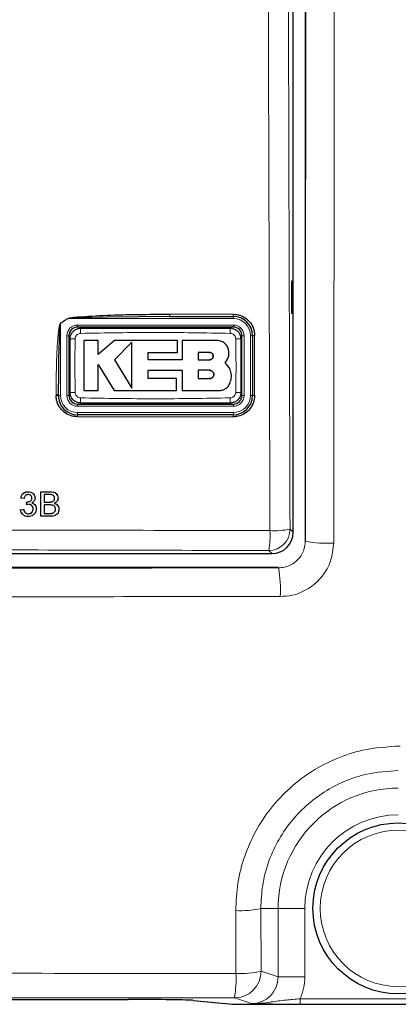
# Model space of a CAD drawing. Header units: millimetres. Extents: x 5 to 418, y 2 to 292.
# Tile 15 of 50: x 120 to 129, y 123 to 146. Entities that reach past the tile are written whole.
import ezdxf

# ---------------------------------------------------------------- set-up
doc = ezdxf.new("R2010")
doc.units = ezdxf.units.MM

msp = doc.modelspace()

# ---------------------------------------------------------------- linework, layer by layer
at = {"color": 7, "linetype": 'Continuous', "lineweight": 25}
for p, q in [((126.3858, 186.1338), (126.3858, 134.0541)), ((126.1086, 134.2558), (126.1086, 168.1652)), ((126.1072, 140.1315), (126.0692, 140.1321)), ((126.0692, 140.1321), (126.0692, 139.3808)), ((126.1072, 139.3814), (126.1072, 140.1315)), ((123.2236, 139.3065), (121.7517, 139.2938)), ((123.2236, 139.3065), (124.7086, 139.3065)), ((126.0692, 139.3808), (126.1072, 139.3814)), ((124.7086, 139.0565), (121.0586, 139.0565)), ((120.8586, 138.8565), (120.8586, 137.4565)), ((121.5418, 138.745), (121.2036, 138.745)), ((121.5418, 138.4171), (121.5418, 138.745)), ((121.9266, 138.745), (121.5418, 138.4171)), ((123.4022, 138.745), (121.9266, 138.745)), ((122.3299, 138.7084), (121.9266, 138.2935)), ((123.4022, 138.4673), (123.4022, 138.745)), ((123.5091, 138.745), (123.5091, 138.2899)), ((124.3224, 138.745), (123.5091, 138.745)), ((124.9086, 137.4565), (124.9086, 138.8565)), ((125.1586, 138.8565), (125.1586, 137.4565)), ((122.7127, 138.4673), (123.4022, 138.4673)), ((122.7127, 138.2899), (122.7127, 138.4673)), ((121.9266, 138.2935), (122.3299, 137.6306)), ((123.5091, 138.2899), (122.7127, 138.2899)), ((124.1517, 138.465), (123.884, 138.465)), ((123.884, 138.465), (123.884, 138.2935)), ((123.884, 138.2935), (124.1517, 138.2935)), ((121.5416, 138.1862), (121.9138, 137.5744)), ((121.5416, 137.5744), (121.5416, 138.1862)), ((122.7129, 138.0478), (123.5091, 138.0478)), ((122.7129, 137.8518), (122.7129, 138.0478)), ((123.5091, 138.0478), (123.5091, 137.5744)), ((123.884, 138.0478), (123.884, 137.8518)), ((124.1517, 138.0478), (123.884, 138.0478)), ((124.6032, 138.1227), (124.5157, 138.231)), ((123.3746, 137.8518), (122.7129, 137.8518)), ((123.3746, 137.5744), (123.3746, 137.8518)), ((123.884, 137.8518), (124.1517, 137.8518)), ((121.2036, 137.5744), (121.5416, 137.5744)), ((121.9138, 137.5744), (123.3746, 137.5744)), ((123.5091, 137.5744), (124.3819, 137.5744)), ((120.6086, 137.4565), (120.6086, 137.4737)), ((121.0586, 137.2565), (124.7086, 137.2565)), ((124.7086, 137.0065), (121.0586, 137.0065)), ((119.7329, 135.0581), (119.7321, 135.0597)), ((119.8066, 135.0507), (119.7329, 135.0581)), ((119.9014, 135.2052), (119.9005, 135.2068)), ((119.9908, 135.0569), (119.9899, 135.0585)), ((120.0477, 135.1255), (120.0468, 135.1273)), ((120.1961, 134.6315), (120.1974, 135.2052)), ((120.1974, 135.2052), (120.1966, 135.2068)), ((120.1974, 135.2052), (120.4126, 135.2052)), ((120.2783, 135.139), (120.2779, 134.9625)), ((120.3878, 135.139), (120.2783, 135.139)), ((120.5212, 135.0493), (120.5203, 135.051)), ((120.5852, 135.124), (120.5842, 135.1258)), ((119.7249, 134.7859), (119.7241, 134.7875)), ((119.7249, 134.7859), (119.7986, 134.7933)), ((119.7986, 134.7933), (119.7978, 134.7949)), ((119.8645, 134.9036), (119.8636, 134.9052)), ((119.8645, 134.9036), (119.8722, 134.9698)), ((119.8722, 134.9698), (119.8714, 134.9714)), ((119.8828, 134.969), (119.882, 134.9706)), ((120.0197, 134.8046), (120.0188, 134.8062)), ((120.076, 134.8795), (120.0751, 134.8813)), ((120.2777, 134.8963), (120.2773, 134.6977)), ((120.4043, 134.8963), (120.2777, 134.8963)), ((120.2779, 134.9625), (120.3963, 134.9625)), ((120.4654, 134.9692), (120.4645, 134.9709)), ((120.5427, 134.797), (120.5418, 134.7986)), ((120.6082, 134.8624), (120.6072, 134.8642)), ((119.7444, 134.7164), (119.7454, 134.7146)), ((119.9061, 134.6903), (119.9053, 134.6919)), ((120.1961, 134.6315), (120.1952, 134.6331)), ((120.4118, 134.6315), (120.1961, 134.6315)), ((120.2773, 134.6977), (120.4132, 134.6977)), ((120.4624, 134.7004), (120.4615, 134.702)), ((96.6079, 133.7565), (125.6092, 133.7565)), ((125.7609, 133.4292), (96.4562, 133.4292)), ((92.1449, 123.3252), (122.2472, 123.3252)), ((123.7687, 123.303), (124.689, 123.2119)), ((123.7736, 123.3028), (123.7687, 123.303)), ((124.6939, 123.2117), (130.18, 123.2117))]:
    msp.add_line(p, q, dxfattribs=at)
at = {"color": 7, "linetype": 'Continuous', "lineweight": 18}
for p, q in [((120.8308, 139.2565), (120.6586, 139.1459)), ((124.7086, 139.2565), (120.8308, 139.2565)), ((123.2212, 139.3595), (124.7058, 139.3595)), ((124.7086, 139.2565), (124.7086, 139.3065)), ((120.6586, 139.1459), (120.6586, 137.4565)), ((121.0586, 139.1065), (121.0586, 139.0565)), ((121.0586, 139.1065), (124.7086, 139.1065)), ((124.7086, 139.1065), (124.7086, 139.0565)), ((120.8086, 138.8565), (120.8586, 138.8565)), ((120.8086, 137.4565), (120.8086, 138.8565)), ((124.9086, 138.8565), (124.9586, 138.8565)), ((124.9586, 138.8565), (124.9586, 137.4565)), ((125.1086, 137.4565), (125.1086, 138.8565)), ((125.1086, 138.8565), (125.1586, 138.8565)), ((120.5566, 137.4596), (120.5566, 137.4769)), ((120.6586, 137.4565), (120.6086, 137.4565)), ((120.8086, 137.4565), (120.8586, 137.4565)), ((124.9086, 137.4565), (124.9586, 137.4565)), ((125.1086, 137.4565), (125.1586, 137.4565)), ((121.0586, 137.2565), (121.0586, 137.2065)), ((124.7086, 137.2065), (121.0586, 137.2065)), ((124.7086, 137.2565), (124.7086, 137.2065)), ((124.7058, 136.9596), (121.0565, 136.9596)), ((121.0586, 137.0565), (124.7086, 137.0565)), ((121.0586, 137.0565), (121.0586, 137.0065)), ((124.7086, 137.0565), (124.7086, 137.0065)), ((120.4126, 135.2052), (120.4117, 135.2068)), ((120.3963, 134.9625), (120.3955, 134.9641)), ((120.4132, 134.6977), (120.4123, 134.6993)), ((126.0357, 134.3286), (126.1086, 134.2558)), ((126.3858, 134.0541), (126.3915, 134.0484)), ((125.6092, 133.7565), (125.5364, 133.8293)), ((125.7664, 133.4237), (125.7609, 133.4292)), ((125.3514, 125.4565), (125.3578, 123.9853)), ((125.3514, 125.4565), (125.7573, 125.4565)), ((125.7573, 123.8522), (125.7573, 125.4565)), ((125.7573, 125.4565), (126.3814, 125.4565)), ((126.3814, 125.4565), (126.3814, 123.8522)), ((125.3578, 123.9853), (125.7573, 123.8522)), ((125.7573, 123.8522), (126.3814, 123.8522)), ((123.7736, 123.3028), (124.6939, 123.2117)), ((125.1308, 123.2281), (124.7337, 123.3604)), ((126.2716, 123.2152), (126.2716, 123.3402)), ((126.2716, 123.3402), (130.1695, 123.3402)), ((124.6939, 123.2117), (124.689, 123.2119)), ((130.1695, 123.2152), (126.2716, 123.2152))]:
    msp.add_line(p, q, dxfattribs=at)
at = {"color": 7, "linetype": 'Continuous', "lineweight": 18, "flags": 128}
msp.add_lwpolyline([(120.6586, 139.1459), (120.6583, 139.1463), (120.6581, 139.1467), (120.6578, 139.1471), (120.6576, 139.1475), (120.6573, 139.1478), (120.6571, 139.1482), (120.6569, 139.1486), (120.6566, 139.149)], dxfattribs=at)
at = {"color": 7, "linetype": 'Continuous', "lineweight": 25}
msp.add_circle((128.5711, 125.4565), 2, dxfattribs=at)
at = {"color": 7, "linetype": 'Continuous', "lineweight": 18}
msp.add_circle((128.5711, 125.4565), 1.8293, dxfattribs=at)
for centre, radius, start, end in [((121.4166, 139.6381), 0.6992, 212.78159, 213.07838), ((123.4982, 139.3457), 0.2774, 177.15593, 188.13756), ((124.9529, 139.3457), 0.2475, 176.81477, 189.12925), ((124.7086, 138.8565), 0.4, 0, 90), ((121.0586, 138.8565), 0.25, 90, 180), ((122.6447, 138.9406), 1.5139, 176.56101, 181.10651), ((123.1265, 138.9407), 1.5098, 358.88913, 3.44689), ((124.7086, 138.8565), 0.25, 0, 90), ((120.9745, 137.3318), 1.4525, 88.84696, 93.58965), ((124.7926, 137.332), 1.4523, 86.41009, 91.15314), ((125.1944, 138.6689), 0.191, 86.61086, 100.82194), ((120.5699, 137.2655), 0.2118, 79.47178, 93.5801), ((120.5699, 137.2493), 0.2107, 79.43667, 93.61521), ((121.0586, 137.4565), 0.4, 180, 270), ((121.0586, 137.4565), 0.25, 180, 270), ((120.9745, 138.9809), 1.4523, 266.41019, 271.15312), ((122.6442, 137.3723), 1.5134, 178.89461, 183.44142), ((123.1264, 137.3722), 1.5099, 356.55328, 1.11069), ((124.7086, 137.4565), 0.4, 270, 0), ((124.7086, 137.4565), 0.25, 270, 0), ((124.7926, 138.9809), 1.4523, 268.8468, 273.5899), ((125.1944, 137.2744), 0.1856, 86.51119, 101.138), ((121.3411, 136.9708), 0.2847, 172.81527, 182.2543), ((124.9153, 136.9708), 0.2098, 170.21451, 183.04508), ((125.5348, 134.3302), 0.5009, 270.18195, 359.81762), ((125.6621, 136.2541), 1.9614, 267.18392, 280.98189), ((123.3577, 134.2001), 2.2101, 350.33988, 2.46101), ((126.8909, 136.5379), 2.5391, 258.65791, 273.76261), ((122.8465, 132.9222), 2.9627, 356.73735, 9.74397), ((128.5711, 125.4565), 2.8138, 90, 180), ((128.5711, 125.4565), 2.1897, 90, 180), ((124.8831, 127.4364), 2.0345, 266.60169, 283.30651), ((124.7326, 123.9856), 0.6252, 270.09588, 359.97384), ((124.8895, 125.9198), 1.9904, 266.52831, 283.60879), ((122.1861, 123.8047), 2.586, 350.10526, 2.84371)]:
    msp.add_arc(centre, radius, start, end, dxfattribs=at)
at = {"color": 7, "linetype": 'Continuous', "lineweight": 25}
for centre, radius, start, end in [((124.7086, 138.8565), 0.45, 0, 90), ((121.0586, 138.8565), 0.2, 90, 180), ((124.7086, 138.8565), 0.2, 0, 90), ((121.0586, 137.4565), 0.45, 180, 270), ((121.0586, 137.4565), 0.2, 180, 270), ((124.7086, 137.4565), 0.45, 270, 0), ((124.7086, 137.4565), 0.2, 270, 0), ((124.6939, 123.2617), 0.05, 264.34656, 270)]:
    msp.add_arc(centre, radius, start, end, dxfattribs=at)
for centre, major_axis, ratio, start_param, end_param in [((125.6079, 134.2571), (0.3545, -0.3545), 0.9972647, 5.4991567, 7.0672139), ((122.2472, 123.2981), (1.55, 0), 0.0174551, 0.1745329, 1.5707963)]:
    msp.add_ellipse(centre, major_axis=major_axis, ratio=ratio, start_param=start_param, end_param=end_param, dxfattribs=at)
at = {"color": 7, "linetype": 'Continuous', "lineweight": 18}
for major_axis, ratio, start_param in [((0.5957, -0.1984), 0.9954497, 5.0343527), ((1.1878, -0.3956), 0.9984779, 6.182178)]:
    msp.add_ellipse((125.1297, 123.8534), major_axis=major_axis, ratio=ratio, start_param=start_param, end_param=6.6042357, dxfattribs=at)
for points, knots in [([(125.5657, 134.295), (125.5645, 134.6276), (125.5587, 136.2905), (125.5354, 143.2767), (125.5081, 153.2549), (125.4939, 161.908), (125.4885, 165.23)], [0, 0, 0, 0, 0.0322875, 0.1614381, 0.6780667, 1, 1, 1, 1]), ([(125.9587, 165.2437), (125.9675, 160.0885), (125.9851, 149.7761), (126.0188, 139.4785), (126.0357, 134.3286)], [0, 0, 0, 0, 0.49989975, 1, 1, 1, 1]), ([(126.3915, 134.0484), (126.3934, 135.5909), (126.3995, 140.6875), (126.4101, 151.0744), (126.4158, 159.9266), (126.4191, 165.2185)], [0, 0, 0, 0, 0.14861283, 0.49103234, 1, 1, 1, 1]), ([(127.0856, 165.1994), (127.0821, 159.9032), (127.0763, 151.0439), (127.0656, 140.6487), (127.0594, 135.548), (127.0575, 134.0043)], [0, 0, 0, 0, 0.5089682, 0.8513872, 1, 1, 1, 1]), ([(120.6566, 139.149), (120.6847, 139.1669), (120.7423, 139.2035), (120.7995, 139.2406), (120.8288, 139.2595)], [0, 0, 0, 0, 0.4887659, 1, 1, 1, 1]), ([(121.7517, 139.2938), (121.5194, 139.2875), (121.2293, 139.2796), (120.9214, 139.2706), (120.8474, 139.2591), (120.8308, 139.2565)], [0, 0, 0, 0, 0.756532, 0.9451318, 1, 1, 1, 1]), ([(120.5566, 137.4769), (120.5568, 137.5434), (120.5577, 137.8761), (120.5673, 138.3001), (120.5904, 138.7125), (120.6052, 138.8922), (120.6179, 139.0007), (120.628, 139.0657), (120.6377, 139.1087), (120.6449, 139.1344), (120.6537, 139.1469), (120.6561, 139.1486), (120.6566, 139.149)], [0, 0, 0, 0, 0.1187922, 0.594047, 0.7569481, 0.8560513, 0.915925, 0.951867, 0.9733065, 0.9948414, 0.9987739, 1, 1, 1, 1]), ([(124.636, 138.9114), (124.052, 138.9215), (122.8837, 138.9417), (121.7154, 138.9215), (121.1311, 138.9114)], [0, 0, 0, 0, 0.4998953, 1, 1, 1, 1]), ([(121.0037, 138.784), (121.0009, 138.6209), (120.9938, 138.2026), (120.9999, 137.7842), (121.0037, 137.5289)], [0, 0, 0, 0, 0.389867, 1, 1, 1, 1]), ([(121.1311, 138.9114), (121.117, 138.9098), (121.0886, 138.9065), (121.0509, 138.8843), (121.0221, 138.8522), (121.0065, 138.8168), (121.0045, 138.7933), (121.0037, 138.784)], [0, 0, 0, 0, 0.213405, 0.4285934, 0.6443262, 0.8592606, 1, 1, 1, 1]), ([(124.7634, 138.784), (124.7618, 138.7982), (124.7585, 138.8266), (124.7362, 138.8643), (124.7041, 138.893), (124.6687, 138.9087), (124.6453, 138.9106), (124.636, 138.9114)], [0, 0, 0, 0, 0.21382906, 0.42920804, 0.64492819, 0.85964693, 1, 1, 1, 1]), ([(124.7634, 137.5289), (124.7662, 137.692), (124.7734, 138.1103), (124.7672, 138.5287), (124.7634, 138.784)], [0, 0, 0, 0, 0.389867, 1, 1, 1, 1]), ([(125.2057, 138.8595), (125.2057, 138.8262), (125.2057, 138.6599), (125.2057, 138.1932), (125.2057, 137.7599), (125.2057, 137.4596)], [0, 0, 0, 0, 0.0712921, 0.3564719, 1, 1, 1, 1]), ([(121.0037, 137.5289), (121.0054, 137.5147), (121.0087, 137.4863), (121.0309, 137.4486), (121.063, 137.4199), (121.0984, 137.4042), (121.1218, 137.4023), (121.1311, 137.4015)], [0, 0, 0, 0, 0.2138648, 0.429207, 0.6449276, 0.8596466, 1, 1, 1, 1]), ([(121.1311, 137.4015), (121.7151, 137.3914), (122.8834, 137.3712), (124.0517, 137.3914), (124.636, 137.4015)], [0, 0, 0, 0, 0.4998948, 1, 1, 1, 1]), ([(124.636, 137.4015), (124.6501, 137.4031), (124.6785, 137.4064), (124.7162, 137.4286), (124.745, 137.4607), (124.7606, 137.4961), (124.7626, 137.5196), (124.7634, 137.5289)], [0, 0, 0, 0, 0.2133862, 0.4285903, 0.6442986, 0.8592612, 1, 1, 1, 1]), ([(96.6514, 134.295), (96.9842, 134.2961), (98.6481, 134.3011), (102.9788, 134.3116), (109.6484, 134.3192), (117.6269, 134.3157), (122.929, 134.3019), (125.5657, 134.295)], [0, 0, 0, 0, 0.03456624, 0.17283555, 0.44954959, 0.72626362, 1, 1, 1, 1]), ([(126.3915, 134.0484), (126.3845, 133.9784), (126.3705, 133.8385), (126.2627, 133.6513), (126.1043, 133.5099), (125.9287, 133.4347), (125.8127, 133.4268), (125.7664, 133.4237)], [0, 0, 0, 0, 0.2149966, 0.4295523, 0.6436035, 0.8576242, 1, 1, 1, 1]), ([(125.8044, 132.7536), (125.8973, 132.7599), (126.1301, 132.7755), (126.4821, 132.926), (126.7996, 133.2087), (127.0156, 133.5832), (127.0435, 133.8639), (127.0575, 134.0043)], [0, 0, 0, 0, 0.1423746, 0.3566574, 0.5710044, 0.7855463, 1, 1, 1, 1]), ([(125.5364, 133.8293), (123.1375, 133.8356), (118.3398, 133.8484), (111.1254, 133.8532), (103.9025, 133.8484), (99.088, 133.8357), (96.6807, 133.8293)], [0, 0, 0, 0, 0.2495637, 0.4991275, 0.7495638, 1, 1, 1, 1]), ([(96.4496, 133.4226), (98.8901, 133.4206), (103.7731, 133.4164), (111.106, 133.4151), (118.441, 133.4169), (123.3239, 133.4214), (125.7664, 133.4237)], [0, 0, 0, 0, 0.24987021, 0.49995668, 0.74987016, 1, 1, 1, 1]), ([(125.8044, 132.7536), (123.3579, 132.7513), (118.4628, 132.7468), (111.2148, 132.7449), (103.8615, 132.7462), (98.9661, 132.7504), (96.4142, 132.7526)], [0, 0, 0, 0, 0.2499135, 0.50004333, 0.7393764, 1, 1, 1, 1]), ([(124.7625, 125.4054), (124.7723, 125.6206), (124.7919, 126.0509), (124.9566, 126.6798), (125.2192, 127.2727), (125.5779, 127.814), (126.023, 128.2854), (126.5385, 128.6772), (127.1125, 128.9726), (127.8058, 129.2054), (128.3181, 129.237), (128.616, 129.2554)], [0, 0, 0, 0, 0.1067916, 0.2135793, 0.3204294, 0.4272763, 0.5337501, 0.6402234, 0.7463878, 0.8525546, 1, 1, 1, 1]), ([(128.5711, 128.6792), (128.3222, 128.6639), (127.8941, 128.6378), (127.3144, 128.4431), (126.8345, 128.1958), (126.4036, 127.8677), (126.0315, 127.4729), (125.7319, 127.0197), (125.5128, 126.5231), (125.3754, 125.9966), (125.3594, 125.6365), (125.3514, 125.4565)], [0, 0, 0, 0, 0.1473625, 0.2534465, 0.3595277, 0.4659544, 0.5723822, 0.6792691, 0.7861603, 0.8930779, 1, 1, 1, 1]), ([(124.7689, 123.933), (124.7671, 124.3482), (124.765, 124.839), (124.7628, 125.3298), (124.7625, 125.4054)], [0, 0, 0, 0, 0.8460365, 1, 1, 1, 1]), ([(93.1909, 123.9295), (95.8654, 123.9323), (101.2172, 123.9379), (108.7216, 123.9403), (116.5763, 123.9396), (121.743, 123.9355), (124.7689, 123.933)], [0, 0, 0, 0, 0.2543634, 0.5089908, 0.7124422, 1, 1, 1, 1]), ([(124.7337, 123.3604), (122.1582, 123.3625), (117.0048, 123.3668), (109.1721, 123.3679), (101.2434, 123.3653), (95.9049, 123.3596), (93.2343, 123.3568)], [0, 0, 0, 0, 0.2453862, 0.4910097, 0.7453727, 1, 1, 1, 1]), ([(125.1308, 123.2281), (125.1315, 123.2281), (125.1999, 123.2273), (125.3519, 123.2336), (125.6098, 123.2683), (125.9138, 123.3114), (126.1594, 123.3312), (126.2716, 123.3402)], [0, 0, 0, 0, 0.0019054, 0.1998431, 0.443083, 0.7457773, 1, 1, 1, 1]), ([(126.2716, 123.2152), (126.1435, 123.2155), (125.8707, 123.2161), (125.4748, 123.2209), (125.2556, 123.2254), (125.1314, 123.2281), (125.1308, 123.2281)], [0, 0, 0, 0, 0.2728459, 0.5808389, 0.9980465, 1, 1, 1, 1])]:
    msp.add_open_spline(points, degree=3, knots=knots, dxfattribs=at)
at = {"color": 7, "linetype": 'Continuous', "lineweight": 25}
for points, knots in [([(120.8288, 139.2595), (120.8454, 139.2647), (120.9177, 139.2874), (121.2281, 139.3061), (122.0057, 139.3545), (122.7299, 139.3574), (123.2212, 139.3595)], [0, 0, 0, 0, 0.02174563, 0.09465934, 0.38587755, 1, 1, 1, 1]), ([(124.7058, 139.3595), (124.7621, 139.3539), (124.8747, 139.3428), (125.0246, 139.2564), (125.1377, 139.1292), (125.1973, 138.9886), (125.2033, 138.8959), (125.2057, 138.8595)], [0, 0, 0, 0, 0.2148571, 0.4297057, 0.6450154, 0.8605873, 1, 1, 1, 1]), ([(120.6586, 139.1459), (120.6583, 139.1455), (120.6569, 139.1436), (120.6526, 139.1303), (120.6491, 139.1054), (120.6442, 139.0624), (120.6392, 138.9975), (120.6328, 138.889), (120.6254, 138.7093), (120.6139, 138.2967), (120.6091, 137.8729), (120.6086, 137.5403), (120.6086, 137.4737)], [0, 0, 0, 0, 0.0008963, 0.0042184, 0.0248092, 0.0459386, 0.081659, 0.1414393, 0.2406416, 0.4039342, 0.8807869, 1, 1, 1, 1]), ([(120.8836, 138.7815), (120.8848, 138.7999), (120.8878, 138.8464), (120.9178, 138.9167), (120.9744, 138.9801), (121.0493, 139.0232), (121.1055, 139.0287), (121.1336, 139.0315)], [0, 0, 0, 0, 0.14146617, 0.35611594, 0.57075295, 0.78538636, 1, 1, 1, 1]), ([(121.1336, 139.0315), (121.717, 139.0315), (122.8837, 139.0315), (124.0503, 139.0315), (124.6336, 139.0315)], [0, 0, 0, 0, 0.5001054, 1, 1, 1, 1]), ([(124.6336, 139.0315), (124.652, 139.0302), (124.6985, 139.0272), (124.7688, 138.9972), (124.8322, 138.9407), (124.8753, 138.8657), (124.8808, 138.8096), (124.8836, 138.7815)], [0, 0, 0, 0, 0.1414267, 0.3560688, 0.5707307, 0.7853739, 1, 1, 1, 1]), ([(120.8836, 137.5314), (120.8836, 137.7857), (120.8836, 138.2023), (120.8836, 138.619), (120.8836, 138.7815)], [0, 0, 0, 0, 0.6100813, 1, 1, 1, 1]), ([(121.2036, 138.745), (121.2036, 138.5911), (121.2036, 138.201), (121.2036, 137.8107), (121.2036, 137.5744)], [0, 0, 0, 0, 0.3944626, 1, 1, 1, 1]), ([(122.3299, 137.6306), (122.3299, 137.7839), (122.3299, 138.1426), (122.3299, 138.5023), (122.3299, 138.7084)], [0, 0, 0, 0, 0.4272592, 1, 1, 1, 1]), ([(124.6032, 138.4641), (124.6001, 138.4957), (124.5939, 138.5588), (124.5456, 138.6429), (124.4744, 138.7064), (124.3954, 138.7402), (124.3432, 138.7436), (124.3224, 138.745)], [0, 0, 0, 0, 0.214511, 0.429016, 0.6435825, 0.8581852, 1, 1, 1, 1]), ([(124.8836, 138.7815), (124.8836, 138.5272), (124.8836, 138.1106), (124.8836, 137.6939), (124.8836, 137.5314)], [0, 0, 0, 0, 0.6100753, 1, 1, 1, 1]), ([(124.1517, 138.2935), (124.1614, 138.2944), (124.1808, 138.2963), (124.2065, 138.3112), (124.226, 138.3331), (124.2371, 138.3604), (124.2385, 138.3898), (124.2301, 138.418), (124.2129, 138.4417), (124.1889, 138.4583), (124.1672, 138.4646), (124.1547, 138.465), (124.1517, 138.465)], [0, 0, 0, 0, 0.1079117, 0.2158255, 0.3237561, 0.4315365, 0.5390764, 0.6463212, 0.7533509, 0.8602744, 0.9672282, 1, 1, 1, 1]), ([(124.1517, 138.465), (124.1614, 138.4641), (124.1806, 138.4622), (124.2063, 138.4475), (124.2258, 138.4257), (124.237, 138.3986), (124.2386, 138.3694), (124.2305, 138.3412), (124.2134, 138.3173), (124.1895, 138.3004), (124.1675, 138.294), (124.1548, 138.2936), (124.1517, 138.2935)], [0, 0, 0, 0, 0.1071964, 0.2144165, 0.3214244, 0.4283302, 0.5353253, 0.6424673, 0.7498972, 0.8575966, 0.9654882, 1, 1, 1, 1]), ([(124.5157, 138.231), (124.5371, 138.257), (124.58, 138.3089), (124.6042, 138.3938), (124.6035, 138.4457), (124.6032, 138.4641)], [0, 0, 0, 0, 0.3920941, 0.7842192, 1, 1, 1, 1]), ([(124.1517, 137.8518), (124.1627, 137.8529), (124.1848, 137.855), (124.2141, 137.8719), (124.2364, 137.8967), (124.2491, 137.9277), (124.251, 137.9611), (124.2417, 137.9933), (124.2222, 138.0206), (124.1948, 138.0399), (124.1698, 138.0472), (124.1553, 138.0477), (124.1517, 138.0478)], [0, 0, 0, 0, 0.1072285, 0.2144695, 0.3215331, 0.4284781, 0.5354672, 0.6425974, 0.7499741, 0.857625, 0.9654861, 1, 1, 1, 1]), ([(124.1517, 138.0478), (124.1628, 138.0467), (124.1849, 138.0445), (124.2143, 138.0275), (124.2366, 138.0025), (124.2493, 137.9713), (124.2509, 137.9378), (124.2413, 137.9056), (124.2217, 137.8785), (124.1942, 137.8594), (124.1694, 137.8523), (124.1551, 137.8519), (124.1517, 137.8518)], [0, 0, 0, 0, 0.1079203, 0.2158354, 0.3237394, 0.4314931, 0.5389571, 0.646188, 0.7532317, 0.8601746, 0.9671745, 1, 1, 1, 1]), ([(124.6228, 137.7361), (124.6383, 137.7793), (124.6692, 137.8658), (124.6606, 138.0043), (124.6219, 138.0841), (124.6032, 138.1227)], [0, 0, 0, 0, 0.3405994, 0.681218, 1, 1, 1, 1]), ([(124.3819, 137.5744), (124.4112, 137.5773), (124.4697, 137.583), (124.5473, 137.6279), (124.5977, 137.6828), (124.6165, 137.7227), (124.6228, 137.7361)], [0, 0, 0, 0, 0.2849717, 0.5699435, 0.8549599, 1, 1, 1, 1]), ([(121.0565, 136.9596), (121.0003, 136.9652), (120.8878, 136.9762), (120.738, 137.0625), (120.6249, 137.1895), (120.5651, 137.3301), (120.559, 137.4229), (120.5566, 137.4596)], [0, 0, 0, 0, 0.2145891, 0.4291683, 0.6441594, 0.8595214, 1, 1, 1, 1]), ([(121.1336, 137.2815), (121.1151, 137.2827), (121.0686, 137.2857), (120.9983, 137.3157), (120.9349, 137.3723), (120.8918, 137.4472), (120.8863, 137.5034), (120.8836, 137.5314)], [0, 0, 0, 0, 0.14142691, 0.35606924, 0.57072775, 0.78537357, 1, 1, 1, 1]), ([(124.8836, 137.5314), (124.8823, 137.513), (124.8793, 137.4665), (124.8493, 137.3962), (124.7927, 137.3328), (124.7178, 137.2897), (124.6616, 137.2842), (124.6336, 137.2815)], [0, 0, 0, 0, 0.1414663, 0.3561163, 0.5707567, 0.7853862, 1, 1, 1, 1]), ([(125.2057, 137.4596), (125.2002, 137.4035), (125.1892, 137.2913), (125.1032, 137.1416), (124.9768, 137.0286), (124.8362, 136.9683), (124.7431, 136.9621), (124.7058, 136.9596)], [0, 0, 0, 0, 0.2145212, 0.4290535, 0.6431263, 0.8569318, 1, 1, 1, 1]), ([(124.6336, 137.2815), (124.0501, 137.2815), (122.8834, 137.2815), (121.7168, 137.2815), (121.1336, 137.2815)], [0, 0, 0, 0, 0.5001043, 1, 1, 1, 1]), ([(119.7321, 135.0597), (119.7378, 135.082), (119.7492, 135.1266), (119.7926, 135.1763), (119.8464, 135.2031), (119.8824, 135.2056), (119.9005, 135.2068)], [0, 0, 0, 0, 0.2802579, 0.5595191, 0.7795914, 1, 1, 1, 1]), ([(119.7329, 135.0581), (119.7387, 135.0804), (119.7501, 135.1249), (119.7935, 135.1746), (119.8472, 135.2015), (119.8833, 135.2039), (119.9014, 135.2052)], [0, 0, 0, 0, 0.2802575, 0.5595129, 0.7795917, 1, 1, 1, 1]), ([(119.9035, 135.139), (119.8899, 135.1378), (119.8629, 135.1353), (119.831, 135.1122), (119.8134, 135.0818), (119.8089, 135.0611), (119.8066, 135.0507)], [0, 0, 0, 0, 0.2800109, 0.5591513, 0.7793261, 1, 1, 1, 1]), ([(119.8828, 134.969), (119.8974, 134.9703), (119.9265, 134.9729), (119.9641, 134.9912), (119.9881, 135.0223), (119.9899, 135.0454), (119.9908, 135.0569)], [0, 0, 0, 0, 0.2806719, 0.5609309, 0.7800612, 1, 1, 1, 1]), ([(119.9005, 135.2068), (119.9231, 135.2045), (119.9682, 135.1997), (120.0216, 135.1685), (120.0388, 135.1374), (120.045, 135.1262)], [0, 0, 0, 0, 0.391009, 0.7812843, 1, 1, 1, 1]), ([(119.9014, 135.2052), (119.9242, 135.2029), (119.9697, 135.1983), (120.025, 135.163), (120.0583, 135.113), (120.0624, 135.0772), (120.0645, 135.0593)], [0, 0, 0, 0, 0.2801838, 0.5598566, 0.7800202, 1, 1, 1, 1]), ([(119.9908, 135.0569), (119.9894, 135.0695), (119.9866, 135.0947), (119.9624, 135.1222), (119.9332, 135.1369), (119.9134, 135.1383), (119.9035, 135.139)], [0, 0, 0, 0, 0.2794641, 0.55896, 0.7792422, 1, 1, 1, 1]), ([(119.9899, 135.0586), (119.9898, 135.072), (119.9897, 135.0862), (119.981, 135.0963), (119.9805, 135.0969)], [0, 0, 0, 0, 0.939526, 1, 1, 1, 1]), ([(120.0645, 135.0593), (120.0631, 135.0457), (120.0605, 135.0184), (120.0354, 134.9744), (120.0046, 134.9565), (119.9858, 134.9456)], [0, 0, 0, 0, 0.2805203, 0.5610004, 1, 1, 1, 1]), ([(120.5212, 135.0493), (120.5195, 135.0649), (120.517, 135.0884), (120.4995, 135.1147), (120.4605, 135.1417), (120.4201, 135.1402), (120.3878, 135.139)], [0, 0, 0, 0, 0.2495062, 0.3750152, 0.5002441, 1, 1, 1, 1]), ([(120.4117, 135.2068), (120.437, 135.2059), (120.4874, 135.2041), (120.553, 135.1753), (120.5744, 135.1391), (120.5828, 135.1248)], [0, 0, 0, 0, 0.37937947, 0.75577403, 1, 1, 1, 1]), ([(120.4126, 135.2052), (120.4381, 135.2043), (120.4889, 135.2027), (120.5552, 135.1711), (120.5945, 135.1161), (120.5997, 135.0763), (120.6023, 135.0565)], [0, 0, 0, 0, 0.2811203, 0.5600226, 0.7801041, 1, 1, 1, 1]), ([(120.4645, 134.9709), (120.4737, 134.9746), (120.492, 134.982), (120.516, 135.0099), (120.5187, 135.0354), (120.5203, 135.051)], [0, 0, 0, 0, 0.2808621, 0.5610722, 1, 1, 1, 1]), ([(120.4654, 134.9692), (120.4746, 134.9729), (120.4929, 134.9803), (120.5169, 135.0082), (120.5196, 135.0337), (120.5212, 135.0493)], [0, 0, 0, 0, 0.28086504, 0.5610655, 1, 1, 1, 1]), ([(120.6023, 135.0565), (120.6006, 135.0417), (120.5973, 135.012), (120.5694, 134.9647), (120.5361, 134.945), (120.5157, 134.933)], [0, 0, 0, 0, 0.2803526, 0.5608015, 1, 1, 1, 1]), ([(119.746, 134.7175), (119.743, 134.7219), (119.729, 134.7424), (119.7262, 134.7677), (119.724, 134.7876)], [0, 0, 0, 0, 0.2122658, 1, 1, 1, 1]), ([(119.9033, 134.6241), (119.8783, 134.6264), (119.8282, 134.6309), (119.7702, 134.6734), (119.7346, 134.7278), (119.7282, 134.7665), (119.7249, 134.7859)], [0, 0, 0, 0, 0.27990738, 0.55925477, 0.77948157, 1, 1, 1, 1]), ([(119.7986, 134.7933), (119.8024, 134.7784), (119.8098, 134.7488), (119.8338, 134.7118), (119.8699, 134.6927), (119.894, 134.6911), (119.9061, 134.6903)], [0, 0, 0, 0, 0.2808538, 0.5600605, 0.7796453, 1, 1, 1, 1]), ([(119.9122, 134.9114), (119.9031, 134.9108), (119.887, 134.9096), (119.8714, 134.9054), (119.8645, 134.9036)], [0, 0, 0, 0, 0.5597622, 1, 1, 1, 1]), ([(119.8714, 134.9715), (119.8733, 134.9713), (119.8768, 134.9709), (119.8804, 134.9707), (119.8819, 134.9707)], [0, 0, 0, 0, 0.559993, 1, 1, 1, 1]), ([(119.8722, 134.9698), (119.8742, 134.9696), (119.8777, 134.9692), (119.8813, 134.9691), (119.8828, 134.969)], [0, 0, 0, 0, 0.56002046, 1, 1, 1, 1]), ([(120.0933, 134.8041), (120.0899, 134.7767), (120.0831, 134.7221), (120.0306, 134.6625), (119.9678, 134.6287), (119.9248, 134.6256), (119.9033, 134.6241)], [0, 0, 0, 0, 0.27940258, 0.55906579, 0.77938148, 1, 1, 1, 1]), ([(119.9052, 134.692), (119.9222, 134.6935), (119.9562, 134.6967), (119.9942, 134.7279), (120.0157, 134.7665), (120.0177, 134.793), (120.0188, 134.8063)], [0, 0, 0, 0, 0.2798914, 0.5590007, 0.7793499, 1, 1, 1, 1]), ([(119.9061, 134.6903), (119.9231, 134.6919), (119.9571, 134.695), (119.9951, 134.7262), (120.0165, 134.7648), (120.0186, 134.7914), (120.0197, 134.8046)], [0, 0, 0, 0, 0.2798914, 0.5590002, 0.779349, 1, 1, 1, 1]), ([(120.0197, 134.8046), (120.0181, 134.8206), (120.0149, 134.8524), (119.986, 134.8883), (119.9497, 134.9086), (119.9247, 134.9105), (119.9122, 134.9114)], [0, 0, 0, 0, 0.2797805, 0.5591751, 0.7794452, 1, 1, 1, 1]), ([(119.9849, 134.9472), (120.0019, 134.9414), (120.0359, 134.9298), (120.0661, 134.9019), (120.0734, 134.8831), (120.0742, 134.881)], [0, 0, 0, 0, 0.47117373, 0.94158975, 1, 1, 1, 1]), ([(119.9858, 134.9456), (120.0031, 134.9399), (120.0377, 134.9285), (120.0731, 134.8902), (120.0911, 134.8468), (120.0926, 134.8183), (120.0933, 134.8041)], [0, 0, 0, 0, 0.27980655, 0.55917862, 0.77938877, 1, 1, 1, 1]), ([(120.3954, 134.9641), (120.4085, 134.9641), (120.4317, 134.9641), (120.4545, 134.9688), (120.4645, 134.9709)], [0, 0, 0, 0, 0.5604122, 1, 1, 1, 1]), ([(120.3963, 134.9625), (120.4094, 134.9625), (120.4326, 134.9625), (120.4554, 134.9672), (120.4654, 134.9692)], [0, 0, 0, 0, 0.5603967, 1, 1, 1, 1]), ([(120.5427, 134.797), (120.541, 134.8133), (120.5384, 134.838), (120.5197, 134.8652), (120.4808, 134.8958), (120.4383, 134.8961), (120.4043, 134.8963)], [0, 0, 0, 0, 0.2497895, 0.3755294, 0.5011584, 1, 1, 1, 1]), ([(120.6237, 134.7958), (120.6219, 134.7769), (120.6182, 134.739), (120.5901, 134.6879), (120.5231, 134.6357), (120.4577, 134.6332), (120.4118, 134.6315)], [0, 0, 0, 0, 0.1871492, 0.3743221, 0.5607849, 1, 1, 1, 1]), ([(120.4615, 134.7021), (120.4741, 134.7052), (120.4994, 134.7114), (120.5261, 134.7376), (120.5399, 134.7682), (120.5412, 134.7885), (120.5418, 134.7986)], [0, 0, 0, 0, 0.2802892, 0.5590186, 0.779412, 1, 1, 1, 1]), ([(120.4624, 134.7004), (120.475, 134.7035), (120.5003, 134.7097), (120.527, 134.7359), (120.5408, 134.7665), (120.5421, 134.7868), (120.5427, 134.797)], [0, 0, 0, 0, 0.2802865, 0.5590231, 0.7794128, 1, 1, 1, 1]), ([(120.5149, 134.9347), (120.5313, 134.9285), (120.5642, 134.9162), (120.5954, 134.8881), (120.6041, 134.8678), (120.6059, 134.8636)], [0, 0, 0, 0, 0.4430574, 0.8849049, 1, 1, 1, 1]), ([(120.5157, 134.933), (120.5324, 134.927), (120.5658, 134.9149), (120.6011, 134.8789), (120.621, 134.8374), (120.6228, 134.8097), (120.6237, 134.7958)], [0, 0, 0, 0, 0.2802273, 0.5596908, 0.7797288, 1, 1, 1, 1]), ([(120.5418, 134.7986), (120.5411, 134.8155), (120.5404, 134.8333), (120.5307, 134.8472), (120.5303, 134.8478)], [0, 0, 0, 0, 0.9548051, 1, 1, 1, 1]), ([(120.4123, 134.6993), (120.4215, 134.6993), (120.438, 134.6993), (120.4543, 134.7012), (120.4615, 134.7021)], [0, 0, 0, 0, 0.5600709, 1, 1, 1, 1]), ([(120.4132, 134.6977), (120.4224, 134.6976), (120.4388, 134.6976), (120.4552, 134.6996), (120.4624, 134.7004)], [0, 0, 0, 0, 0.5601197, 1, 1, 1, 1])]:
    msp.add_open_spline(points, degree=3, knots=knots, dxfattribs=at)

doc.saveas('drawing.dxf')
